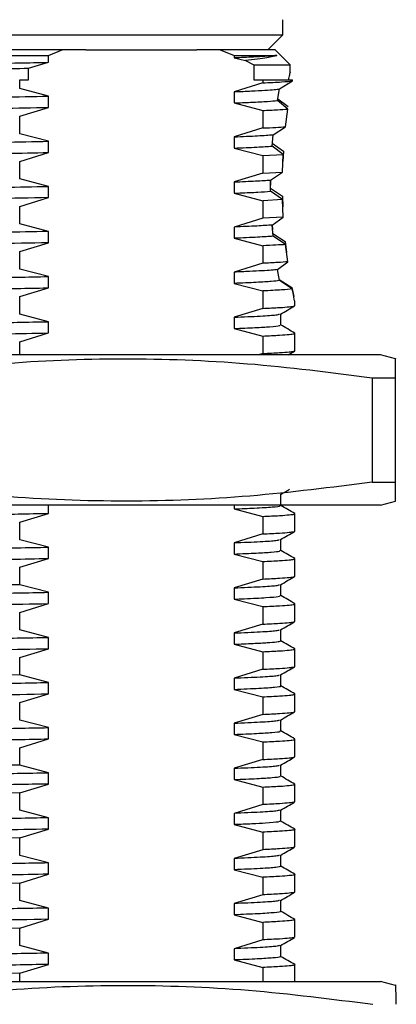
# Paper-space layout 'Sheet2' of a CAD drawing. Header units: millimetres. Extents: x 15 to 415, y 5 to 473.
# Tile 20 of 30: x 271 to 284, y 168 to 201. Entities that reach past the tile are written whole.
import ezdxf

# ---------------------------------------------------------------- set-up
doc = ezdxf.new("R2010")
doc.units = ezdxf.units.MM

psp = doc.layouts.new('Sheet2')

# ---------------------------------------------------------------- linework, layer by layer
at = {"color": 7, "linetype": 'Continuous', "lineweight": 25}
for p, q in [((279.949, 200.372), (279.949, 200.872)), ((251.449, 200.372), (279.949, 200.372)), ((279.449, 199.872), (279.949, 200.372)), ((272.623, 199.872), (251.699, 199.872)), ((272.158, 199.684), (272.623, 199.872)), ((273.399, 199.872), (272.623, 199.872)), ((273.399, 199.872), (277.09, 199.872)), ((277.867, 199.872), (277.09, 199.872)), ((277.867, 199.872), (278.331, 199.684)), ((279.699, 199.872), (277.867, 199.872)), ((280.199, 199.372), (279.699, 199.872)), ((265.699, 199.684), (272.158, 199.684)), ((271.503, 199.259), (272.158, 199.454)), ((272.158, 199.454), (272.158, 199.684)), ((278.331, 199.684), (278.331, 199.602)), ((278.331, 199.684), (279.753, 199.684)), ((278.331, 199.602), (278.707, 199.511)), ((278.707, 199.511), (278.986, 199.372)), ((271.503, 198.872), (271.503, 199.259)), ((278.986, 199.372), (278.986, 198.872)), ((278.986, 199.372), (280.199, 199.372)), ((280.199, 199.103), (280.199, 199.372)), ((271.206, 198.579), (271.206, 198.872)), ((271.206, 198.872), (271.503, 198.872)), ((279.283, 198.77), (278.331, 198.477)), ((278.986, 198.872), (279.283, 198.872)), ((279.283, 198.872), (279.283, 198.77)), ((279.842, 198.572), (280.269, 198.837)), ((280.269, 198.837), (280.275, 198.872)), ((272.158, 198.329), (271.206, 198.579)), ((278.331, 198.477), (278.331, 198.102)), ((279.775, 198.186), (279.842, 198.572)), ((272.158, 197.954), (272.158, 198.329)), ((278.331, 198.102), (279.283, 197.852)), ((280.115, 197.901), (279.775, 198.186)), ((279.785, 198.243), (280.127, 197.985)), ((271.206, 197.661), (272.158, 197.954)), ((279.283, 197.852), (279.283, 197.27)), ((280.042, 197.313), (280.115, 197.901)), ((271.206, 197.079), (271.206, 197.661)), ((279.283, 197.27), (278.331, 196.977)), ((279.627, 197.046), (280.042, 197.313)), ((272.158, 196.829), (271.206, 197.079)), ((272.158, 196.454), (272.158, 196.829)), ((278.331, 196.977), (278.331, 196.602)), ((279.594, 196.668), (279.627, 197.046)), ((278.331, 196.602), (279.283, 196.352)), ((279.965, 196.389), (279.594, 196.668)), ((279.602, 196.762), (279.972, 196.498)), ((279.972, 196.498), (279.956, 196.158)), ((271.206, 196.161), (272.158, 196.454)), ((271.206, 195.579), (271.206, 196.161)), ((279.283, 196.352), (279.965, 196.389)), ((279.283, 196.352), (279.283, 195.77)), ((279.942, 195.806), (279.965, 196.389)), ((272.158, 195.329), (271.206, 195.579)), ((279.283, 195.77), (278.331, 195.477)), ((279.283, 195.77), (279.942, 195.806)), ((279.545, 195.372), (279.546, 195.539)), ((279.546, 195.539), (279.545, 195.372)), ((279.546, 195.539), (279.942, 195.806)), ((272.158, 194.954), (272.158, 195.329)), ((278.331, 195.477), (278.331, 195.102)), ((279.546, 195.164), (279.545, 195.372)), ((279.545, 195.267), (279.94, 195)), ((279.943, 194.888), (279.546, 195.164)), ((271.206, 194.661), (272.158, 194.954)), ((278.331, 195.102), (279.283, 194.852)), ((279.943, 194.888), (279.283, 194.852)), ((279.283, 194.852), (279.283, 194.27)), ((279.94, 195), (279.953, 194.648)), ((279.968, 194.308), (279.943, 194.888)), ((271.206, 194.079), (271.206, 194.661)), ((279.283, 194.27), (278.331, 193.977)), ((279.968, 194.308), (279.283, 194.27)), ((279.597, 194.043), (279.968, 194.308)), ((272.158, 193.829), (271.206, 194.079)), ((278.331, 193.977), (278.331, 193.602)), ((279.597, 194.044), (279.61, 193.897)), ((279.63, 193.671), (279.597, 194.043)), ((272.158, 193.454), (272.158, 193.829)), ((278.331, 193.602), (279.283, 193.352)), ((279.621, 193.761), (280.035, 193.493)), ((280.046, 193.395), (279.63, 193.671)), ((271.206, 193.161), (272.158, 193.454)), ((279.283, 193.352), (279.283, 192.77)), ((280.035, 193.493), (280.079, 193.133)), ((280.118, 192.82), (280.046, 193.395)), ((271.206, 192.579), (271.206, 193.161)), ((272.158, 192.329), (271.206, 192.579)), ((279.283, 192.77), (278.331, 192.477)), ((279.775, 192.561), (280.118, 192.82)), ((279.837, 192.196), (279.775, 192.561)), ((272.158, 191.954), (272.158, 192.329)), ((278.331, 192.477), (278.331, 192.102)), ((279.83, 192.236), (280.257, 191.971)), ((271.206, 191.661), (272.158, 191.954)), ((278.331, 192.102), (279.283, 191.852)), ((280.266, 191.918), (279.837, 192.196)), ((280.257, 191.971), (280.316, 191.663)), ((271.206, 191.079), (271.206, 191.661)), ((279.283, 191.852), (279.283, 191.27)), ((279.283, 191.27), (278.331, 190.977)), ((280.357, 191.362), (280.357, 191.463)), ((272.158, 190.829), (271.206, 191.079)), ((278.331, 190.977), (278.331, 190.602)), ((279.887, 190.715), (279.887, 191.088)), ((272.158, 190.454), (272.158, 190.829)), ((278.331, 190.602), (279.283, 190.352)), ((271.206, 190.161), (272.158, 190.454)), ((279.283, 190.352), (279.283, 189.77)), ((280.357, 190.444), (280.348, 190.45)), ((280.357, 189.862), (280.357, 190.444)), ((271.206, 189.728), (271.206, 190.161)), ((283.199, 189.728), (248.199, 189.728)), ((279.283, 189.77), (279.148, 189.728)), ((280.13, 189.728), (280.346, 189.853)), ((283.699, 189.594), (283.199, 189.728)), ((282.92, 188.965), (283.699, 188.965)), ((282.92, 188.965), (282.92, 185.492)), ((283.699, 185.492), (283.699, 188.965)), ((282.92, 185.492), (283.699, 185.492)), ((279.887, 184.715), (279.887, 185.088)), ((274.449, 184.728), (248.199, 184.728)), ((272.158, 184.454), (272.158, 184.728)), ((283.199, 184.728), (274.449, 184.728)), ((278.331, 184.728), (278.331, 184.602)), ((283.199, 184.728), (283.699, 184.863)), ((271.206, 184.161), (272.158, 184.454)), ((278.331, 184.602), (279.283, 184.352)), ((279.283, 184.352), (279.283, 183.77)), ((280.357, 184.444), (280.348, 184.45)), ((280.357, 183.862), (280.357, 184.444)), ((271.206, 183.579), (271.206, 184.161)), ((279.283, 183.77), (278.331, 183.477)), ((272.158, 183.329), (271.206, 183.579)), ((278.331, 183.477), (278.331, 183.102)), ((279.887, 183.215), (279.887, 183.588)), ((272.158, 182.954), (272.158, 183.329)), ((278.331, 183.102), (279.283, 182.852)), ((271.206, 182.661), (272.158, 182.954)), ((279.283, 182.852), (279.283, 182.27)), ((280.357, 182.944), (280.348, 182.95)), ((280.357, 182.362), (280.357, 182.944)), ((271.206, 182.079), (271.206, 182.661)), ((272.158, 181.829), (271.206, 182.079)), ((279.283, 182.27), (278.331, 181.977)), ((279.887, 181.715), (279.887, 182.088)), ((272.158, 181.454), (272.158, 181.829)), ((278.331, 181.977), (278.331, 181.602)), ((271.206, 181.161), (272.158, 181.454)), ((278.331, 181.602), (279.283, 181.352)), ((280.357, 181.444), (280.348, 181.45)), ((280.357, 180.862), (280.357, 181.444)), ((271.206, 180.579), (271.206, 181.161)), ((279.283, 181.352), (279.283, 180.77)), ((279.283, 180.77), (278.331, 180.477)), ((272.158, 180.329), (271.206, 180.579)), ((278.331, 180.477), (278.331, 180.102)), ((279.887, 180.215), (279.887, 180.588)), ((272.158, 179.954), (272.158, 180.329)), ((278.331, 180.102), (279.283, 179.852)), ((271.206, 179.661), (272.158, 179.954)), ((279.283, 179.852), (279.283, 179.27)), ((280.357, 179.944), (280.348, 179.95)), ((280.357, 179.362), (280.357, 179.944)), ((271.206, 179.079), (271.206, 179.661)), ((279.283, 179.27), (278.331, 178.977)), ((272.158, 178.829), (271.206, 179.079)), ((272.158, 178.454), (272.158, 178.829)), ((278.331, 178.977), (278.331, 178.602)), ((279.887, 178.715), (279.887, 179.088)), ((278.331, 178.602), (279.283, 178.352)), ((271.206, 178.161), (272.158, 178.454)), ((271.206, 177.579), (271.206, 178.161)), ((279.283, 178.352), (279.283, 177.77)), ((280.357, 178.444), (280.348, 178.45)), ((280.357, 177.862), (280.357, 178.444)), ((272.158, 177.329), (271.206, 177.579)), ((279.283, 177.77), (278.331, 177.477)), ((278.331, 177.477), (278.331, 177.102)), ((279.887, 177.215), (279.887, 177.588)), ((272.158, 176.954), (272.158, 177.329)), ((271.206, 176.661), (272.158, 176.954)), ((278.331, 177.102), (279.283, 176.852)), ((279.283, 176.852), (279.283, 176.27)), ((280.357, 176.944), (280.348, 176.95)), ((280.357, 176.362), (280.357, 176.944)), ((271.206, 176.079), (271.206, 176.661)), ((279.283, 176.27), (278.331, 175.977)), ((272.158, 175.829), (271.206, 176.079)), ((278.331, 175.977), (278.331, 175.602)), ((279.887, 175.715), (279.887, 176.088)), ((272.158, 175.454), (272.158, 175.829)), ((278.331, 175.602), (279.283, 175.352)), ((271.206, 175.161), (272.158, 175.454)), ((279.283, 175.352), (279.283, 174.77)), ((280.357, 175.444), (280.348, 175.45)), ((280.357, 174.862), (280.357, 175.444)), ((271.206, 174.579), (271.206, 175.161)), ((272.158, 174.329), (271.206, 174.579)), ((279.283, 174.77), (278.331, 174.477)), ((279.887, 174.215), (279.887, 174.588)), ((272.158, 173.954), (272.158, 174.329)), ((278.331, 174.477), (278.331, 174.102)), ((271.206, 173.661), (272.158, 173.954)), ((278.331, 174.102), (279.283, 173.852)), ((280.348, 173.95), (280.357, 173.944)), ((280.357, 173.362), (280.357, 173.944)), ((271.206, 173.079), (271.206, 173.661)), ((279.283, 173.852), (279.283, 173.27)), ((279.283, 173.27), (278.331, 172.977)), ((272.158, 172.829), (271.206, 173.079)), ((278.331, 172.977), (278.331, 172.602)), ((279.887, 172.715), (279.887, 173.088)), ((272.158, 172.454), (272.158, 172.829)), ((278.331, 172.602), (279.283, 172.352)), ((271.206, 172.161), (272.158, 172.454)), ((279.283, 172.352), (279.283, 171.77)), ((280.348, 172.45), (280.357, 172.444)), ((280.357, 171.862), (280.357, 172.444)), ((271.206, 171.579), (271.206, 172.161)), ((279.283, 171.77), (278.331, 171.477)), ((279.887, 171.215), (279.887, 171.588)), ((272.158, 171.329), (271.206, 171.579)), ((272.158, 170.954), (272.158, 171.329)), ((278.331, 171.477), (278.331, 171.102)), ((271.206, 170.661), (272.158, 170.954)), ((278.331, 171.102), (279.283, 170.852)), ((280.348, 170.95), (280.357, 170.944)), ((280.357, 170.362), (280.357, 170.944)), ((271.206, 170.079), (271.206, 170.661)), ((279.283, 170.852), (279.283, 170.27)), ((279.283, 170.27), (278.331, 169.977)), ((272.158, 169.829), (271.206, 170.079)), ((278.331, 169.977), (278.331, 169.602)), ((279.887, 169.715), (279.887, 170.088)), ((272.158, 169.454), (272.158, 169.829)), ((271.206, 169.161), (272.158, 169.454)), ((278.331, 169.602), (279.283, 169.352)), ((279.283, 169.352), (279.283, 168.891)), ((280.348, 169.45), (280.357, 169.444)), ((280.357, 168.891), (280.357, 169.444)), ((271.206, 168.891), (271.206, 169.161)), ((248.199, 168.891), (274.491, 168.891)), ((274.491, 168.891), (283.199, 168.891)), ((283.699, 168.757), (283.199, 168.891))]:
    psp.add_line(p, q, dxfattribs=at)
at = {"color": 7, "linetype": 'Continuous', "lineweight": 25, "flags": 128}
for points in [[(271.206, 175.161), (269.173, 175.125)], [(271.206, 173.661), (269.173, 173.625)], [(271.206, 172.161), (269.173, 172.125)], [(271.206, 170.661), (269.173, 170.625)], [(271.206, 169.161), (269.173, 169.125)]]:
    psp.add_lwpolyline(points, dxfattribs=at)
at = {"color": 7, "linetype": 'Continuous', "lineweight": 25}
for centre in [(271.13, -250.505), (271.13, -253.505), (271.13, -256.505)]:
    psp.add_arc(centre, 432.584, 89.98996, 92.66107, dxfattribs=at)
for points, knots in [([(251.549, 198.972), (251.549, 198.976), (251.549, 198.992), (251.864, 199.021), (252.511, 199.058), (253.479, 199.095), (254.709, 199.131), (256.178, 199.165), (257.862, 199.2), (259.741, 199.237), (261.763, 199.274), (263.858, 199.311), (265.978, 199.345), (268.092, 199.38), (270.187, 199.416), (271.499, 199.441), (272.158, 199.454)], [0, 0, 0, 0, 0.0286749, 0.1031866, 0.178585, 0.2540109, 0.3286034, 0.4018252, 0.4760248, 0.5512977, 0.6267933, 0.7016458, 0.7750694, 0.8489174, 0.9240217, 1, 1, 1, 1]), ([(279.753, 199.684), (279.664, 199.675), (279.485, 199.657), (279.008, 199.63), (278.557, 199.611), (278.331, 199.602)], [0, 0, 0, 0, 0.331346, 0.665371, 1, 1, 1, 1]), ([(279.753, 199.684), (279.714, 199.67), (279.636, 199.644), (279.421, 199.602), (279.126, 199.558), (278.847, 199.527), (278.707, 199.511)], [0, 0, 0, 0, 0.232265, 0.46566, 0.731976, 1, 1, 1, 1]), ([(252.14, 198.872), (252.304, 198.879), (252.616, 198.893), (253.175, 198.913), (253.81, 198.932), (254.5, 198.951), (255.163, 198.967), (255.705, 198.979), (256.179, 198.989), (256.701, 199), (257.482, 199.016), (258.591, 199.038), (259.923, 199.063), (261.182, 199.085), (262.263, 199.104), (263.41, 199.123), (264.579, 199.143), (265.64, 199.159), (266.514, 199.173), (267.313, 199.186), (268.224, 199.201), (269.241, 199.219), (270.356, 199.238), (271.108, 199.252), (271.503, 199.259)], [0, 0, 0, 0, 0.0552623, 0.1051153, 0.1495581, 0.2060654, 0.250401, 0.2761588, 0.3034729, 0.3323434, 0.3627701, 0.4282692, 0.4999855, 0.5518818, 0.5996777, 0.6433726, 0.7012128, 0.749828, 0.7788461, 0.812936, 0.852097, 0.8963285, 0.9456298, 1, 1, 1, 1]), ([(280.149, 198.872), (280.161, 198.932), (280.185, 199.055), (280.203, 199.143), (280.196, 199.109), (280.195, 199.103)], [0, 0, 0, 0, 0.440294, 0.895825, 1, 1, 1, 1]), ([(278.331, 198.477), (278.532, 198.485), (278.934, 198.501), (279.372, 198.525), (279.693, 198.549), (279.793, 198.565), (279.842, 198.572)], [0, 0, 0, 0, 0.25156, 0.502886, 0.752758, 1, 1, 1, 1]), ([(251.669, 197.875), (251.772, 197.885), (251.979, 197.904), (252.537, 197.933), (253.268, 197.962), (254.173, 197.991), (255.227, 198.018), (256.421, 198.045), (257.748, 198.073), (259.201, 198.102), (260.754, 198.131), (262.374, 198.16), (264.025, 198.188), (265.685, 198.215), (267.345, 198.242), (268.995, 198.27), (270.621, 198.3), (271.645, 198.319), (272.158, 198.329)], [0, 0, 0, 0, 0.062668, 0.125801, 0.188951, 0.251671, 0.31353, 0.374698, 0.436836, 0.499719, 0.562909, 0.625958, 0.688421, 0.749878, 0.811316, 0.873765, 0.936808, 1, 1, 1, 1]), ([(278.331, 198.102), (278.521, 198.11), (278.97, 198.128), (279.484, 198.156), (279.679, 198.176), (279.775, 198.186)], [0, 0, 0, 0, 0.270026, 0.636645, 1, 1, 1, 1]), ([(251.719, 197.506), (251.805, 197.513), (251.978, 197.528), (252.473, 197.555), (253.257, 197.588), (254.438, 197.624), (255.859, 197.658), (257.501, 197.693), (259.343, 197.73), (261.342, 197.767), (263.427, 197.803), (265.405, 197.836), (267.241, 197.865), (268.927, 197.894), (270.588, 197.924), (271.634, 197.944), (272.158, 197.954)], [0, 0, 0, 0, 0.049306, 0.098907, 0.180185, 0.260752, 0.339777, 0.419321, 0.500201, 0.581511, 0.662317, 0.741719, 0.805114, 0.86959, 0.934711, 1, 1, 1, 1]), ([(251.822, 196.39), (251.954, 196.399), (252.217, 196.418), (252.842, 196.446), (253.623, 196.474), (254.56, 196.502), (255.63, 196.528), (256.828, 196.554), (258.152, 196.581), (259.588, 196.609), (261.11, 196.637), (262.687, 196.665), (264.288, 196.693), (265.895, 196.719), (267.502, 196.745), (269.099, 196.772), (270.67, 196.8), (271.662, 196.819), (272.158, 196.829)], [0, 0, 0, 0, 0.062953, 0.126151, 0.189173, 0.251602, 0.313047, 0.37446, 0.436868, 0.499879, 0.563078, 0.626043, 0.68836, 0.749663, 0.811234, 0.873747, 0.936808, 1, 1, 1, 1]), ([(278.331, 196.977), (278.614, 196.989), (279.178, 197.012), (279.478, 197.034), (279.627, 197.046)], [0, 0, 0, 0, 0.501066, 1, 1, 1, 1]), ([(278.331, 196.602), (278.603, 196.613), (279.145, 196.635), (279.445, 196.657), (279.594, 196.668)], [0, 0, 0, 0, 0.500922, 1, 1, 1, 1]), ([(251.84, 196.016), (252.005, 196.027), (252.336, 196.05), (253.154, 196.083), (254.218, 196.118), (255.551, 196.151), (257.148, 196.185), (258.952, 196.222), (260.924, 196.259), (262.997, 196.296), (265.111, 196.331), (267.232, 196.365), (269.124, 196.398), (270.777, 196.427), (271.697, 196.445), (272.158, 196.454)], [0, 0, 0, 0, 0.07539, 0.150983, 0.226062, 0.307356, 0.388453, 0.471091, 0.554364, 0.637316, 0.719013, 0.799818, 0.882186, 0.941049, 1, 1, 1, 1]), ([(278.331, 195.477), (278.587, 195.487), (279.099, 195.508), (279.397, 195.529), (279.546, 195.539)], [0, 0, 0, 0, 0.5007366, 1, 1, 1, 1]), ([(251.846, 194.892), (251.981, 194.901), (252.252, 194.92), (252.885, 194.948), (253.672, 194.976), (254.612, 195.003), (255.683, 195.029), (256.882, 195.055), (258.205, 195.082), (259.639, 195.11), (261.157, 195.138), (262.728, 195.166), (264.323, 195.193), (265.923, 195.219), (267.522, 195.245), (269.112, 195.272), (270.677, 195.301), (271.664, 195.319), (272.158, 195.329)], [0, 0, 0, 0, 0.062983, 0.126184, 0.189183, 0.251571, 0.31296, 0.374427, 0.436868, 0.499894, 0.563093, 0.626047, 0.688346, 0.749632, 0.81122, 0.873743, 0.936807, 1, 1, 1, 1]), ([(278.331, 195.102), (278.397, 195.105), (278.698, 195.116), (279.154, 195.137), (279.416, 195.155), (279.546, 195.164)], [0, 0, 0, 0, 0.12463, 0.563072, 1, 1, 1, 1]), ([(272.158, 194.954), (271.566, 194.943), (270.385, 194.92), (268.502, 194.887), (266.595, 194.855), (264.611, 194.823), (262.569, 194.789), (260.51, 194.752), (258.568, 194.714), (256.805, 194.678), (255.251, 194.644), (253.924, 194.609), (252.855, 194.572), (252.182, 194.541), (251.922, 194.522), (251.831, 194.515)], [0, 0, 0, 0, 0.075249, 0.1502, 0.224161, 0.297034, 0.378922, 0.461878, 0.544958, 0.627213, 0.707901, 0.789427, 0.872223, 0.955359, 1, 1, 1, 1]), ([(279.597, 194.043), (279.447, 194.032), (279.147, 194.01), (278.603, 193.988), (278.331, 193.977)], [0, 0, 0, 0, 0.4990676, 1, 1, 1, 1]), ([(272.158, 193.829), (271.653, 193.819), (270.645, 193.8), (269.045, 193.771), (267.42, 193.743), (265.786, 193.717), (264.152, 193.69), (262.524, 193.663), (260.925, 193.634), (259.386, 193.605), (257.941, 193.577), (256.615, 193.549), (255.419, 193.523), (254.357, 193.496), (253.435, 193.468), (252.679, 193.439), (252.088, 193.41), (251.853, 193.392), (251.736, 193.382)], [0, 0, 0, 0, 0.0631904, 0.1262404, 0.1887194, 0.2502196, 0.3115963, 0.3739893, 0.4369985, 0.5001948, 0.5631415, 0.6254122, 0.6866608, 0.7483252, 0.8109118, 0.8740088, 0.9371834, 1, 1, 1, 1]), ([(279.63, 193.671), (279.48, 193.66), (279.181, 193.637), (278.615, 193.614), (278.331, 193.602)], [0, 0, 0, 0, 0.498921, 1, 1, 1, 1]), ([(272.158, 193.454), (271.562, 193.442), (270.371, 193.42), (268.413, 193.385), (266.365, 193.351), (264.244, 193.317), (262.142, 193.281), (260.101, 193.244), (258.191, 193.207), (256.469, 193.171), (254.961, 193.138), (253.727, 193.103), (252.771, 193.069), (252.068, 193.035), (251.815, 193.013), (251.688, 193.002)], [0, 0, 0, 0, 0.073643, 0.146987, 0.226254, 0.30457, 0.38438, 0.465043, 0.545638, 0.625247, 0.703501, 0.782997, 0.855366, 0.927925, 1, 1, 1, 1]), ([(279.775, 192.561), (279.714, 192.555), (279.591, 192.541), (279.274, 192.52), (278.866, 192.498), (278.509, 192.484), (278.331, 192.477)], [0, 0, 0, 0, 0.248006, 0.497961, 0.748942, 1, 1, 1, 1]), ([(251.511, 191.84), (251.544, 191.852), (251.61, 191.876), (252.149, 191.915), (253.006, 191.954), (254.181, 191.992), (255.626, 192.028), (257.314, 192.064), (259.223, 192.102), (261.307, 192.141), (263.487, 192.18), (265.703, 192.216), (267.916, 192.252), (270.105, 192.29), (271.472, 192.316), (272.158, 192.329)], [0, 0, 0, 0, 0.0758146, 0.1531825, 0.2310394, 0.3084091, 0.3843511, 0.4602932, 0.5376628, 0.6155197, 0.6928876, 0.7688263, 0.8447717, 0.9221431, 1, 1, 1, 1]), ([(251.552, 191.472), (251.55, 191.476), (251.541, 191.492), (251.855, 191.52), (252.493, 191.557), (253.455, 191.594), (254.68, 191.63), (256.143, 191.664), (257.822, 191.699), (259.698, 191.736), (261.718, 191.774), (263.812, 191.81), (265.931, 191.844), (268.048, 191.879), (270.131, 191.916), (271.481, 191.941), (272.14, 191.953), (272.158, 191.954)], [0, 0, 0, 0, 0.027046, 0.10153, 0.176918, 0.252353, 0.326974, 0.400208, 0.474376, 0.549634, 0.625135, 0.700011, 0.773465, 0.847277, 0.922363, 0.997885, 1, 1, 1, 1]), ([(279.837, 192.196), (279.763, 192.186), (279.614, 192.166), (279.108, 192.134), (278.59, 192.113), (278.331, 192.102)], [0, 0, 0, 0, 0.330377, 0.664639, 1, 1, 1, 1]), ([(280.357, 191.463), (280.352, 191.484), (280.343, 191.526), (280.292, 191.787), (280.266, 191.918)], [0, 0, 0, 0, 0.499863, 1, 1, 1, 1]), ([(279.283, 191.27), (279.484, 191.28), (279.859, 191.298), (280.172, 191.323), (280.333, 191.344), (280.35, 191.356), (280.357, 191.362)], [0, 0, 0, 0, 0.3094357, 0.5792577, 0.8094503, 1, 1, 1, 1]), ([(279.875, 191.081), (279.954, 191.127), (280.111, 191.217), (280.267, 191.308), (280.346, 191.353)], [0, 0, 0, 0, 0.4999951, 1, 1, 1, 1]), ([(278.331, 190.977), (278.64, 190.99), (279.258, 191.016), (279.749, 191.051), (279.815, 191.072), (279.843, 191.081)], [0, 0, 0, 0, 0.3679436, 0.7335927, 1, 1, 1, 1]), ([(251.511, 190.34), (251.544, 190.352), (251.61, 190.376), (252.149, 190.415), (253.006, 190.454), (254.181, 190.492), (255.626, 190.528), (257.314, 190.564), (259.223, 190.602), (261.307, 190.641), (263.487, 190.68), (265.703, 190.716), (267.916, 190.752), (270.105, 190.79), (271.472, 190.816), (272.158, 190.829)], [0, 0, 0, 0, 0.075815, 0.153183, 0.231039, 0.308409, 0.384351, 0.460293, 0.537663, 0.61552, 0.692888, 0.768826, 0.844772, 0.922143, 1, 1, 1, 1]), ([(278.331, 190.602), (278.575, 190.612), (279.062, 190.632), (279.575, 190.664), (279.872, 190.692), (279.855, 190.709), (279.848, 190.715)], [0, 0, 0, 0, 0.256725, 0.512809, 0.830252, 1, 1, 1, 1]), ([(280.352, 190.45), (280.273, 190.495), (280.116, 190.586), (279.96, 190.677), (279.881, 190.722)], [0, 0, 0, 0, 0.500002, 1, 1, 1, 1]), ([(251.537, 189.972), (251.534, 189.974), (251.508, 189.987), (251.766, 190.013), (252.332, 190.05), (253.236, 190.087), (254.409, 190.123), (255.826, 190.157), (257.462, 190.192), (259.301, 190.229), (261.296, 190.266), (263.381, 190.303), (265.498, 190.337), (267.434, 190.368), (269.169, 190.398), (270.704, 190.426), (271.673, 190.445), (272.158, 190.454)], [0, 0, 0, 0, 0.011995, 0.086188, 0.161456, 0.236948, 0.311799, 0.385221, 0.459062, 0.534161, 0.609679, 0.684748, 0.758531, 0.832001, 0.887658, 0.943776, 1, 1, 1, 1]), ([(279.283, 190.352), (279.484, 190.362), (279.859, 190.38), (280.172, 190.405), (280.333, 190.426), (280.35, 190.438), (280.357, 190.444)], [0, 0, 0, 0, 0.3094357, 0.5792577, 0.8094503, 1, 1, 1, 1]), ([(266.477, 188.965), (267.829, 189.138), (270.539, 189.487), (274.648, 189.646), (278.785, 189.495), (281.54, 189.142), (282.92, 188.965)], [0, 0, 0, 0, 0.247489, 0.495868, 0.747399, 1, 1, 1, 1]), ([(279.283, 189.77), (279.484, 189.78), (279.859, 189.798), (280.172, 189.823), (280.333, 189.844), (280.35, 189.856), (280.357, 189.862)], [0, 0, 0, 0, 0.309436, 0.579258, 0.80945, 1, 1, 1, 1]), ([(283.699, 188.965), (283.699, 189.131), (283.699, 189.464), (283.699, 189.648), (283.699, 189.593), (283.699, 189.592)], [0, 0, 0, 0, 0.494979, 0.991736, 1, 1, 1, 1]), ([(282.92, 185.492), (281.568, 185.318), (278.859, 184.97), (274.75, 184.81), (270.612, 184.962), (267.857, 185.315), (266.477, 185.492)], [0, 0, 0, 0, 0.247489, 0.495868, 0.747399, 1, 1, 1, 1]), ([(283.699, 184.865), (283.699, 184.894), (283.699, 184.951), (283.699, 185.311), (283.699, 185.492)], [0, 0, 0, 0, 0.4947971, 1, 1, 1, 1]), ([(279.875, 185.081), (279.954, 185.127), (280.054, 185.184), (280.154, 185.242), (280.176, 185.255)], [0, 0, 0, 0, 0.783477, 1, 1, 1, 1]), ([(278.331, 184.602), (278.569, 184.612), (279.112, 184.634), (279.63, 184.668), (279.897, 184.696), (279.861, 184.711), (279.851, 184.716)], [0, 0, 0, 0, 0.250171, 0.571133, 0.887537, 1, 1, 1, 1]), ([(280.352, 184.45), (280.273, 184.495), (280.118, 184.585), (279.963, 184.674), (279.887, 184.719)], [0, 0, 0, 0, 0.505954, 1, 1, 1, 1]), ([(251.551, 183.972), (251.548, 183.976), (251.538, 183.991), (251.845, 184.019), (252.475, 184.056), (253.431, 184.094), (254.65, 184.13), (256.108, 184.163), (257.783, 184.199), (259.655, 184.236), (261.672, 184.273), (263.765, 184.309), (265.897, 184.344), (268.036, 184.379), (270.162, 184.416), (271.492, 184.441), (272.158, 184.454)], [0, 0, 0, 0, 0.025427, 0.099882, 0.175261, 0.250705, 0.325353, 0.398602, 0.472737, 0.547982, 0.623488, 0.698387, 0.771872, 0.846888, 0.923224, 1, 1, 1, 1]), ([(279.283, 184.352), (279.484, 184.362), (279.859, 184.38), (280.172, 184.405), (280.333, 184.426), (280.35, 184.438), (280.357, 184.444)], [0, 0, 0, 0, 0.309436, 0.579258, 0.80945, 1, 1, 1, 1]), ([(279.283, 183.77), (279.484, 183.78), (279.859, 183.798), (280.172, 183.823), (280.333, 183.844), (280.35, 183.856), (280.357, 183.862)], [0, 0, 0, 0, 0.309436, 0.579258, 0.80945, 1, 1, 1, 1]), ([(279.875, 183.581), (279.954, 183.627), (280.111, 183.717), (280.267, 183.808), (280.346, 183.853)], [0, 0, 0, 0, 0.499995, 1, 1, 1, 1]), ([(278.331, 183.477), (278.64, 183.49), (279.258, 183.516), (279.749, 183.551), (279.815, 183.572), (279.843, 183.581)], [0, 0, 0, 0, 0.367944, 0.733593, 1, 1, 1, 1]), ([(251.511, 182.84), (251.544, 182.852), (251.61, 182.876), (252.149, 182.915), (253.006, 182.954), (254.181, 182.992), (255.626, 183.028), (257.314, 183.064), (259.223, 183.102), (261.307, 183.141), (263.487, 183.18), (265.703, 183.216), (267.916, 183.252), (270.105, 183.29), (271.472, 183.316), (272.158, 183.329)], [0, 0, 0, 0, 0.075815, 0.153183, 0.231039, 0.308409, 0.384351, 0.460293, 0.537663, 0.61552, 0.692888, 0.768826, 0.844772, 0.922143, 1, 1, 1, 1]), ([(278.331, 183.102), (278.592, 183.113), (279.113, 183.134), (279.596, 183.166), (279.869, 183.193), (279.854, 183.209), (279.849, 183.215)], [0, 0, 0, 0, 0.276121, 0.551336, 0.823354, 1, 1, 1, 1]), ([(280.352, 182.95), (280.273, 182.995), (280.118, 183.085), (279.963, 183.174), (279.887, 183.219)], [0, 0, 0, 0, 0.505954, 1, 1, 1, 1]), ([(251.532, 182.472), (251.53, 182.473), (251.512, 182.486), (251.755, 182.512), (252.316, 182.549), (253.213, 182.586), (254.38, 182.622), (255.792, 182.657), (257.424, 182.691), (259.259, 182.728), (261.252, 182.765), (263.335, 182.802), (265.451, 182.837), (267.571, 182.871), (269.401, 182.903), (270.935, 182.93), (271.75, 182.946), (272.158, 182.954)], [0, 0, 0, 0, 0.0103941, 0.0845551, 0.1598089, 0.2353062, 0.3101807, 0.3836329, 0.4574383, 0.532519, 0.6080374, 0.6831257, 0.7569458, 0.830386, 0.9052513, 0.9526082, 1, 1, 1, 1]), ([(279.283, 182.852), (279.484, 182.862), (279.859, 182.88), (280.172, 182.905), (280.333, 182.926), (280.35, 182.938), (280.357, 182.944)], [0, 0, 0, 0, 0.3094357, 0.5792577, 0.8094503, 1, 1, 1, 1]), ([(278.331, 181.977), (278.64, 181.99), (279.258, 182.016), (279.749, 182.051), (279.815, 182.072), (279.843, 182.081)], [0, 0, 0, 0, 0.367944, 0.733593, 1, 1, 1, 1]), ([(279.283, 182.27), (279.484, 182.28), (279.859, 182.298), (280.172, 182.323), (280.333, 182.344), (280.35, 182.356), (280.357, 182.362)], [0, 0, 0, 0, 0.309436, 0.579258, 0.80945, 1, 1, 1, 1]), ([(279.875, 182.081), (279.954, 182.127), (280.111, 182.217), (280.267, 182.308), (280.346, 182.353)], [0, 0, 0, 0, 0.499995, 1, 1, 1, 1]), ([(251.511, 181.34), (251.544, 181.352), (251.61, 181.376), (252.149, 181.415), (253.006, 181.454), (254.181, 181.492), (255.626, 181.528), (257.314, 181.564), (259.223, 181.602), (261.307, 181.641), (263.487, 181.68), (265.703, 181.716), (267.916, 181.752), (270.105, 181.79), (271.472, 181.816), (272.158, 181.829)], [0, 0, 0, 0, 0.075815, 0.153183, 0.231039, 0.308409, 0.384351, 0.460293, 0.537663, 0.61552, 0.692888, 0.768826, 0.844772, 0.922143, 1, 1, 1, 1]), ([(251.525, 180.972), (251.566, 180.983), (251.653, 181.005), (252.18, 181.041), (253.005, 181.078), (254.122, 181.115), (255.485, 181.15), (257.074, 181.184), (258.869, 181.22), (260.835, 181.258), (262.905, 181.294), (264.923, 181.328), (266.849, 181.359), (268.669, 181.39), (270.465, 181.422), (271.593, 181.443), (272.158, 181.454)], [0, 0, 0, 0, 0.069351, 0.144443, 0.219955, 0.29502, 0.368801, 0.442263, 0.517143, 0.592636, 0.667876, 0.742014, 0.80527, 0.869592, 0.934686, 1, 1, 1, 1]), ([(278.331, 181.602), (278.448, 181.607), (278.881, 181.624), (279.435, 181.653), (279.837, 181.687), (279.853, 181.707), (279.859, 181.715)], [0, 0, 0, 0, 0.118477, 0.440222, 0.758869, 1, 1, 1, 1]), ([(279.283, 181.352), (279.484, 181.362), (279.859, 181.38), (280.172, 181.405), (280.333, 181.426), (280.35, 181.438), (280.357, 181.444)], [0, 0, 0, 0, 0.309436, 0.579258, 0.80945, 1, 1, 1, 1]), ([(280.352, 181.45), (280.273, 181.495), (280.118, 181.585), (279.963, 181.674), (279.887, 181.719)], [0, 0, 0, 0, 0.505954, 1, 1, 1, 1]), ([(279.283, 180.77), (279.484, 180.78), (279.859, 180.798), (280.172, 180.823), (280.333, 180.844), (280.35, 180.856), (280.357, 180.862)], [0, 0, 0, 0, 0.309436, 0.579258, 0.80945, 1, 1, 1, 1]), ([(279.875, 180.581), (279.954, 180.627), (280.111, 180.717), (280.267, 180.808), (280.346, 180.853)], [0, 0, 0, 0, 0.499995, 1, 1, 1, 1]), ([(278.331, 180.477), (278.64, 180.49), (279.258, 180.516), (279.749, 180.551), (279.815, 180.572), (279.843, 180.581)], [0, 0, 0, 0, 0.367944, 0.733593, 1, 1, 1, 1]), ([(251.511, 179.84), (251.544, 179.852), (251.61, 179.876), (252.149, 179.915), (253.006, 179.954), (254.181, 179.992), (255.626, 180.028), (257.314, 180.064), (259.223, 180.102), (261.307, 180.141), (263.487, 180.18), (265.703, 180.216), (267.916, 180.252), (270.105, 180.29), (271.472, 180.316), (272.158, 180.329)], [0, 0, 0, 0, 0.075815, 0.153183, 0.231039, 0.308409, 0.384351, 0.460293, 0.537663, 0.61552, 0.692888, 0.768826, 0.844772, 0.922143, 1, 1, 1, 1]), ([(278.331, 180.102), (278.553, 180.111), (278.996, 180.129), (279.456, 180.156), (279.811, 180.185), (279.857, 180.204), (279.883, 180.215)], [0, 0, 0, 0, 0.232257, 0.464136, 0.694256, 1, 1, 1, 1]), ([(280.352, 179.95), (280.273, 179.995), (280.118, 180.085), (279.963, 180.174), (279.887, 180.219)], [0, 0, 0, 0, 0.5059544, 1, 1, 1, 1]), ([(251.546, 179.472), (251.565, 179.48), (251.609, 179.5), (252.051, 179.534), (252.81, 179.571), (253.873, 179.608), (255.188, 179.643), (256.732, 179.677), (258.486, 179.713), (260.422, 179.75), (262.477, 179.787), (264.584, 179.823), (266.706, 179.856), (268.693, 179.89), (270.531, 179.923), (271.615, 179.943), (272.158, 179.954)], [0, 0, 0, 0, 0.0541007, 0.1290059, 0.204507, 0.2797377, 0.3538498, 0.4271, 0.5017554, 0.5771977, 0.6525644, 0.7269983, 0.8001802, 0.8745447, 0.9371802, 1, 1, 1, 1]), ([(279.283, 179.852), (279.484, 179.862), (279.859, 179.88), (280.172, 179.905), (280.333, 179.926), (280.35, 179.938), (280.357, 179.944)], [0, 0, 0, 0, 0.3094357, 0.5792577, 0.8094503, 1, 1, 1, 1]), ([(279.283, 179.27), (279.484, 179.28), (279.859, 179.298), (280.172, 179.323), (280.333, 179.344), (280.35, 179.356), (280.357, 179.362)], [0, 0, 0, 0, 0.309436, 0.579258, 0.80945, 1, 1, 1, 1]), ([(279.875, 179.081), (279.954, 179.127), (280.111, 179.217), (280.267, 179.308), (280.346, 179.353)], [0, 0, 0, 0, 0.499995, 1, 1, 1, 1]), ([(251.511, 178.34), (251.544, 178.352), (251.61, 178.376), (252.149, 178.415), (253.006, 178.454), (254.181, 178.492), (255.626, 178.528), (257.314, 178.564), (259.223, 178.602), (261.307, 178.641), (263.487, 178.68), (265.703, 178.716), (267.916, 178.752), (270.105, 178.79), (271.472, 178.816), (272.158, 178.829)], [0, 0, 0, 0, 0.075815, 0.153183, 0.231039, 0.308409, 0.384351, 0.460293, 0.537663, 0.61552, 0.692888, 0.768826, 0.844772, 0.922143, 1, 1, 1, 1]), ([(278.331, 178.977), (278.64, 178.99), (279.258, 179.016), (279.749, 179.051), (279.815, 179.072), (279.843, 179.081)], [0, 0, 0, 0, 0.367944, 0.733593, 1, 1, 1, 1]), ([(278.331, 178.602), (278.629, 178.614), (279.224, 178.639), (279.705, 178.675), (279.919, 178.7), (279.872, 178.714), (279.865, 178.716)], [0, 0, 0, 0, 0.318744, 0.635805, 0.947707, 1, 1, 1, 1]), ([(280.352, 178.45), (280.273, 178.495), (280.118, 178.585), (279.963, 178.674), (279.887, 178.719)], [0, 0, 0, 0, 0.505954, 1, 1, 1, 1]), ([(251.555, 177.972), (251.558, 177.978), (251.57, 177.995), (251.935, 178.026), (252.627, 178.063), (253.634, 178.1), (254.899, 178.136), (256.399, 178.17), (258.111, 178.205), (260.014, 178.242), (262.051, 178.279), (264.128, 178.315), (266.202, 178.348), (268.243, 178.382), (270.262, 178.418), (271.525, 178.442), (272.158, 178.454)], [0, 0, 0, 0, 0.038918, 0.113601, 0.189053, 0.264413, 0.338823, 0.412007, 0.486402, 0.561756, 0.637213, 0.711908, 0.782764, 0.85431, 0.926976, 1, 1, 1, 1]), ([(279.283, 178.352), (279.484, 178.362), (279.859, 178.38), (280.172, 178.405), (280.333, 178.426), (280.35, 178.438), (280.357, 178.444)], [0, 0, 0, 0, 0.309436, 0.579258, 0.80945, 1, 1, 1, 1]), ([(279.283, 177.77), (279.484, 177.78), (279.859, 177.798), (280.172, 177.823), (280.333, 177.844), (280.35, 177.856), (280.357, 177.862)], [0, 0, 0, 0, 0.309436, 0.579258, 0.80945, 1, 1, 1, 1]), ([(279.875, 177.581), (279.954, 177.627), (280.111, 177.717), (280.267, 177.808), (280.346, 177.853)], [0, 0, 0, 0, 0.499995, 1, 1, 1, 1]), ([(278.331, 177.477), (278.64, 177.49), (279.258, 177.516), (279.749, 177.551), (279.815, 177.572), (279.843, 177.581)], [0, 0, 0, 0, 0.367944, 0.733593, 1, 1, 1, 1]), ([(251.511, 176.84), (251.544, 176.852), (251.61, 176.876), (252.149, 176.915), (253.006, 176.954), (254.181, 176.992), (255.626, 177.028), (257.314, 177.064), (259.223, 177.102), (261.307, 177.141), (263.487, 177.18), (265.703, 177.216), (267.916, 177.252), (270.105, 177.29), (271.472, 177.316), (272.158, 177.329)], [0, 0, 0, 0, 0.075815, 0.153183, 0.231039, 0.308409, 0.384351, 0.460293, 0.537663, 0.61552, 0.692888, 0.768826, 0.844772, 0.922143, 1, 1, 1, 1]), ([(278.331, 177.102), (278.598, 177.113), (279.13, 177.135), (279.635, 177.169), (279.894, 177.195), (279.86, 177.211), (279.85, 177.216)], [0, 0, 0, 0, 0.282571, 0.564138, 0.880668, 1, 1, 1, 1]), ([(280.352, 176.95), (280.273, 176.995), (280.118, 177.085), (279.963, 177.174), (279.887, 177.219)], [0, 0, 0, 0, 0.505954, 1, 1, 1, 1]), ([(251.55, 176.472), (251.547, 176.476), (251.534, 176.491), (251.835, 176.519), (252.457, 176.556), (253.407, 176.593), (254.621, 176.629), (256.074, 176.663), (257.744, 176.698), (259.612, 176.735), (261.627, 176.772), (263.719, 176.808), (265.839, 176.843), (267.979, 176.878), (270.124, 176.915), (271.479, 176.941), (272.158, 176.954)], [0, 0, 0, 0, 0.0238091, 0.0982351, 0.173603, 0.2490556, 0.3237304, 0.3969948, 0.4710971, 0.5463267, 0.6218362, 0.6967588, 0.7702768, 0.8440161, 0.9217706, 1, 1, 1, 1]), ([(279.283, 176.852), (279.484, 176.862), (279.859, 176.88), (280.172, 176.905), (280.333, 176.926), (280.35, 176.938), (280.357, 176.944)], [0, 0, 0, 0, 0.309436, 0.579258, 0.80945, 1, 1, 1, 1]), ([(279.283, 176.27), (279.484, 176.28), (279.859, 176.298), (280.172, 176.323), (280.333, 176.344), (280.35, 176.356), (280.357, 176.362)], [0, 0, 0, 0, 0.309436, 0.579258, 0.80945, 1, 1, 1, 1]), ([(279.875, 176.081), (279.954, 176.127), (280.111, 176.217), (280.267, 176.308), (280.346, 176.353)], [0, 0, 0, 0, 0.499995, 1, 1, 1, 1]), ([(278.331, 175.977), (278.64, 175.99), (279.258, 176.016), (279.749, 176.051), (279.815, 176.072), (279.843, 176.081)], [0, 0, 0, 0, 0.367944, 0.733593, 1, 1, 1, 1]), ([(251.511, 175.34), (251.544, 175.352), (251.61, 175.376), (252.149, 175.415), (253.006, 175.454), (254.181, 175.492), (255.626, 175.528), (257.314, 175.564), (259.223, 175.602), (261.307, 175.641), (263.487, 175.68), (265.703, 175.716), (267.916, 175.752), (270.105, 175.79), (271.472, 175.816), (272.158, 175.829)], [0, 0, 0, 0, 0.075815, 0.153183, 0.231039, 0.308409, 0.384351, 0.460293, 0.537663, 0.61552, 0.692888, 0.768826, 0.844772, 0.922143, 1, 1, 1, 1]), ([(278.331, 175.602), (278.6, 175.613), (279.138, 175.635), (279.625, 175.668), (279.876, 175.695), (279.862, 175.71), (279.857, 175.715)], [0, 0, 0, 0, 0.285822, 0.570586, 0.851757, 1, 1, 1, 1]), ([(280.352, 175.45), (280.273, 175.495), (280.116, 175.586), (279.96, 175.677), (279.881, 175.722)], [0, 0, 0, 0, 0.500002, 1, 1, 1, 1]), ([(272.158, 175.454), (271.98, 175.45), (271.157, 175.435), (269.619, 175.406), (267.525, 175.37), (265.405, 175.336), (263.289, 175.301), (261.207, 175.264), (259.216, 175.227), (257.386, 175.19), (255.759, 175.156), (254.352, 175.122), (253.191, 175.085), (252.299, 175.048), (251.749, 175.011), (251.502, 174.986), (251.529, 174.973), (251.532, 174.972)], [0, 0, 0, 0, 0.0208743, 0.0963688, 0.1712143, 0.2446295, 0.3184894, 0.3936, 0.4691217, 0.5441869, 0.6179589, 0.6914457, 0.7663466, 0.8418515, 0.9170939, 0.9912254, 1, 1, 1, 1]), ([(279.283, 175.352), (279.484, 175.362), (279.859, 175.38), (280.172, 175.405), (280.333, 175.426), (280.35, 175.438), (280.357, 175.444)], [0, 0, 0, 0, 0.3094357, 0.5792577, 0.8094503, 1, 1, 1, 1]), ([(279.843, 174.581), (279.815, 174.572), (279.749, 174.551), (279.258, 174.516), (278.64, 174.49), (278.331, 174.477)], [0, 0, 0, 0, 0.266407, 0.632056, 1, 1, 1, 1]), ([(280.336, 174.853), (280.332, 174.85), (280.315, 174.841), (280.17, 174.823), (279.86, 174.798), (279.484, 174.78), (279.283, 174.77)], [0, 0, 0, 0, 0.0991772, 0.3553544, 0.6556345, 1, 1, 1, 1]), ([(279.875, 174.581), (279.954, 174.627), (280.111, 174.717), (280.267, 174.808), (280.346, 174.853)], [0, 0, 0, 0, 0.499995, 1, 1, 1, 1]), ([(272.158, 174.329), (271.472, 174.316), (270.105, 174.29), (267.916, 174.252), (265.703, 174.216), (263.487, 174.18), (261.307, 174.141), (259.223, 174.102), (257.314, 174.064), (255.626, 174.028), (254.181, 173.992), (253.006, 173.954), (252.149, 173.915), (251.61, 173.876), (251.544, 173.852), (251.511, 173.84)], [0, 0, 0, 0, 0.077857, 0.155228, 0.231174, 0.307112, 0.38448, 0.462337, 0.539707, 0.615649, 0.691591, 0.768961, 0.846817, 0.924185, 1, 1, 1, 1]), ([(279.861, 174.215), (279.853, 174.206), (279.834, 174.186), (279.47, 174.156), (278.955, 174.127), (278.539, 174.11), (278.331, 174.102)], [0, 0, 0, 0, 0.2480326, 0.5667436, 0.7832474, 1, 1, 1, 1]), ([(280.352, 173.95), (280.273, 173.995), (280.116, 174.086), (279.96, 174.177), (279.881, 174.222)], [0, 0, 0, 0, 0.500002, 1, 1, 1, 1]), ([(272.158, 173.954), (271.618, 173.944), (270.54, 173.923), (268.826, 173.892), (266.969, 173.861), (264.971, 173.829), (262.859, 173.794), (260.79, 173.757), (258.827, 173.72), (257.037, 173.683), (255.453, 173.649), (254.095, 173.614), (252.983, 173.578), (252.166, 173.54), (251.648, 173.505), (251.566, 173.482), (251.528, 173.472)], [0, 0, 0, 0, 0.062465, 0.12475, 0.186372, 0.259592, 0.333764, 0.409019, 0.484509, 0.559367, 0.632799, 0.706617, 0.781702, 0.857215, 0.932288, 1, 1, 1, 1]), ([(280.357, 173.944), (280.35, 173.938), (280.333, 173.926), (280.172, 173.905), (279.859, 173.88), (279.484, 173.862), (279.283, 173.852)], [0, 0, 0, 0, 0.1905497, 0.4207423, 0.6905643, 1, 1, 1, 1]), ([(280.336, 173.353), (280.332, 173.35), (280.315, 173.341), (280.17, 173.323), (279.86, 173.298), (279.484, 173.28), (279.283, 173.27)], [0, 0, 0, 0, 0.099177, 0.355354, 0.655634, 1, 1, 1, 1]), ([(279.875, 173.081), (279.954, 173.127), (280.111, 173.217), (280.267, 173.308), (280.346, 173.353)], [0, 0, 0, 0, 0.499995, 1, 1, 1, 1]), ([(279.843, 173.081), (279.815, 173.072), (279.749, 173.051), (279.258, 173.016), (278.64, 172.99), (278.331, 172.977)], [0, 0, 0, 0, 0.266407, 0.632056, 1, 1, 1, 1]), ([(272.158, 172.829), (271.472, 172.816), (270.105, 172.79), (267.916, 172.752), (265.703, 172.716), (263.487, 172.68), (261.307, 172.641), (259.223, 172.602), (257.314, 172.564), (255.626, 172.528), (254.181, 172.492), (253.006, 172.454), (252.149, 172.415), (251.61, 172.376), (251.544, 172.352), (251.511, 172.34)], [0, 0, 0, 0, 0.077857, 0.155228, 0.231174, 0.307112, 0.38448, 0.462337, 0.539707, 0.615649, 0.691591, 0.768961, 0.846817, 0.924185, 1, 1, 1, 1]), ([(279.886, 172.715), (279.852, 172.704), (279.784, 172.679), (279.262, 172.641), (278.642, 172.615), (278.331, 172.602)], [0, 0, 0, 0, 0.327766, 0.662826, 1, 1, 1, 1]), ([(280.352, 172.45), (280.273, 172.495), (280.118, 172.585), (279.963, 172.674), (279.887, 172.719)], [0, 0, 0, 0, 0.505954, 1, 1, 1, 1]), ([(272.158, 172.454), (271.712, 172.445), (270.617, 172.424), (268.767, 172.391), (266.659, 172.356), (264.537, 172.322), (262.431, 172.286), (260.378, 172.249), (258.445, 172.212), (256.696, 172.176), (255.156, 172.142), (253.847, 172.107), (252.79, 172.07), (252.038, 172.033), (251.605, 172), (251.564, 171.98), (251.548, 171.972)], [0, 0, 0, 0, 0.051763, 0.127091, 0.201426, 0.274612, 0.349076, 0.424455, 0.49989, 0.57452, 0.647757, 0.721903, 0.79715, 0.872648, 0.947532, 1, 1, 1, 1]), ([(280.357, 172.444), (280.35, 172.438), (280.333, 172.426), (280.172, 172.405), (279.859, 172.38), (279.484, 172.362), (279.283, 172.352)], [0, 0, 0, 0, 0.1905497, 0.4207423, 0.6905643, 1, 1, 1, 1]), ([(279.843, 171.581), (279.815, 171.572), (279.749, 171.551), (279.258, 171.516), (278.64, 171.49), (278.331, 171.477)], [0, 0, 0, 0, 0.266407, 0.632056, 1, 1, 1, 1]), ([(280.336, 171.853), (280.332, 171.85), (280.315, 171.841), (280.17, 171.823), (279.86, 171.798), (279.484, 171.78), (279.283, 171.77)], [0, 0, 0, 0, 0.099177, 0.355354, 0.655634, 1, 1, 1, 1]), ([(279.875, 171.581), (279.954, 171.627), (280.111, 171.717), (280.267, 171.808), (280.346, 171.853)], [0, 0, 0, 0, 0.499995, 1, 1, 1, 1]), ([(272.158, 171.329), (271.472, 171.316), (270.105, 171.29), (267.916, 171.252), (265.703, 171.216), (263.487, 171.18), (261.307, 171.141), (259.223, 171.102), (257.314, 171.064), (255.626, 171.028), (254.181, 170.992), (253.006, 170.954), (252.149, 170.915), (251.61, 170.876), (251.544, 170.852), (251.511, 170.84)], [0, 0, 0, 0, 0.077857, 0.155228, 0.231174, 0.307112, 0.38448, 0.462337, 0.539707, 0.615649, 0.691591, 0.768961, 0.846817, 0.924185, 1, 1, 1, 1]), ([(272.158, 170.954), (271.527, 170.942), (270.269, 170.918), (268.259, 170.883), (266.2, 170.848), (264.104, 170.815), (262.005, 170.779), (259.971, 170.742), (258.071, 170.705), (256.363, 170.669), (254.869, 170.635), (253.609, 170.599), (252.609, 170.562), (251.924, 170.525), (251.566, 170.495), (251.557, 170.478), (251.555, 170.472)], [0, 0, 0, 0, 0.072744, 0.145135, 0.21642, 0.289715, 0.364437, 0.4399, 0.515243, 0.589608, 0.662794, 0.737234, 0.812605, 0.88805, 0.962707, 1, 1, 1, 1]), ([(279.862, 171.216), (279.87, 171.213), (279.916, 171.2), (279.691, 171.174), (279.199, 171.138), (278.615, 171.114), (278.331, 171.102)], [0, 0, 0, 0, 0.062317, 0.377693, 0.698188, 1, 1, 1, 1]), ([(280.357, 170.944), (280.35, 170.938), (280.333, 170.926), (280.172, 170.905), (279.859, 170.88), (279.484, 170.862), (279.283, 170.852)], [0, 0, 0, 0, 0.19055, 0.420742, 0.690564, 1, 1, 1, 1]), ([(280.352, 170.95), (280.273, 170.995), (280.116, 171.086), (279.96, 171.177), (279.881, 171.222)], [0, 0, 0, 0, 0.500002, 1, 1, 1, 1]), ([(280.336, 170.353), (280.332, 170.35), (280.315, 170.341), (280.17, 170.323), (279.86, 170.298), (279.484, 170.28), (279.283, 170.27)], [0, 0, 0, 0, 0.099177, 0.355354, 0.655634, 1, 1, 1, 1]), ([(279.875, 170.081), (279.954, 170.127), (280.111, 170.217), (280.267, 170.308), (280.346, 170.353)], [0, 0, 0, 0, 0.499995, 1, 1, 1, 1]), ([(279.843, 170.081), (279.815, 170.072), (279.749, 170.051), (279.258, 170.016), (278.64, 169.99), (278.331, 169.977)], [0, 0, 0, 0, 0.266407, 0.632056, 1, 1, 1, 1]), ([(272.158, 169.829), (271.472, 169.816), (270.105, 169.79), (267.916, 169.752), (265.703, 169.716), (263.487, 169.68), (261.307, 169.641), (259.223, 169.602), (257.314, 169.564), (255.626, 169.528), (254.181, 169.492), (253.006, 169.454), (252.149, 169.415), (251.61, 169.376), (251.544, 169.352), (251.511, 169.34)], [0, 0, 0, 0, 0.077857, 0.155228, 0.231174, 0.307112, 0.38448, 0.462337, 0.539707, 0.615649, 0.691591, 0.768961, 0.846817, 0.924185, 1, 1, 1, 1]), ([(279.85, 169.716), (279.859, 169.711), (279.89, 169.696), (279.644, 169.67), (279.158, 169.636), (278.607, 169.613), (278.331, 169.602)], [0, 0, 0, 0, 0.126207, 0.414463, 0.706638, 1, 1, 1, 1]), ([(280.352, 169.45), (280.273, 169.495), (280.116, 169.586), (279.96, 169.677), (279.881, 169.722)], [0, 0, 0, 0, 0.500002, 1, 1, 1, 1]), ([(272.158, 169.454), (271.803, 169.447), (271.094, 169.433), (269.677, 169.407), (267.91, 169.376), (265.792, 169.342), (263.673, 169.308), (261.582, 169.271), (259.57, 169.234), (257.705, 169.197), (256.04, 169.162), (254.591, 169.128), (253.383, 169.092), (252.44, 169.055), (251.823, 169.018), (251.535, 168.99), (251.543, 168.975), (251.544, 168.972)], [0, 0, 0, 0, 0.041328, 0.082651, 0.157674, 0.23137, 0.304916, 0.379855, 0.455362, 0.530571, 0.604633, 0.677909, 0.752605, 0.828059, 0.90341, 0.9778, 1, 1, 1, 1]), ([(280.357, 169.444), (280.35, 169.438), (280.333, 169.426), (280.172, 169.405), (279.859, 169.38), (279.484, 169.362), (279.283, 169.352)], [0, 0, 0, 0, 0.19055, 0.420742, 0.690564, 1, 1, 1, 1]), ([(266.534, 168.128), (267.884, 168.301), (270.589, 168.649), (274.691, 168.809), (278.822, 168.657), (281.572, 168.304), (282.95, 168.128)], [0, 0, 0, 0, 0.247489, 0.495868, 0.747399, 1, 1, 1, 1]), ([(283.725, 168.128), (283.721, 168.294), (283.712, 168.626), (283.703, 168.811), (283.699, 168.757), (283.699, 168.756)], [0, 0, 0, 0, 0.497609, 0.997006, 1, 1, 1, 1])]:
    psp.add_open_spline(points, degree=3, knots=knots, dxfattribs=at)
for points in [[(279.283, 198.872), (279.518, 198.872), (279.987, 198.872), (280.179, 198.872), (280.275, 198.872)], [(279.283, 198.77), (279.515, 198.781), (279.977, 198.803), (280.172, 198.826), (280.269, 198.837)], [(279.283, 197.852), (279.458, 197.86), (279.808, 197.877), (280.013, 197.893), (280.115, 197.901)], [(279.283, 197.27), (279.437, 197.277), (279.745, 197.292), (279.943, 197.306), (280.042, 197.313)], [(280.046, 193.395), (279.947, 193.388), (279.748, 193.374), (279.438, 193.359), (279.283, 193.352)], [(280.118, 192.82), (280.016, 192.812), (279.811, 192.795), (279.459, 192.778), (279.283, 192.77)], [(280.266, 191.918), (280.169, 191.907), (279.974, 191.885), (279.514, 191.863), (279.283, 191.852)]]:
    psp.add_open_spline(points, degree=3, dxfattribs=at)

doc.saveas('drawing.dxf')
